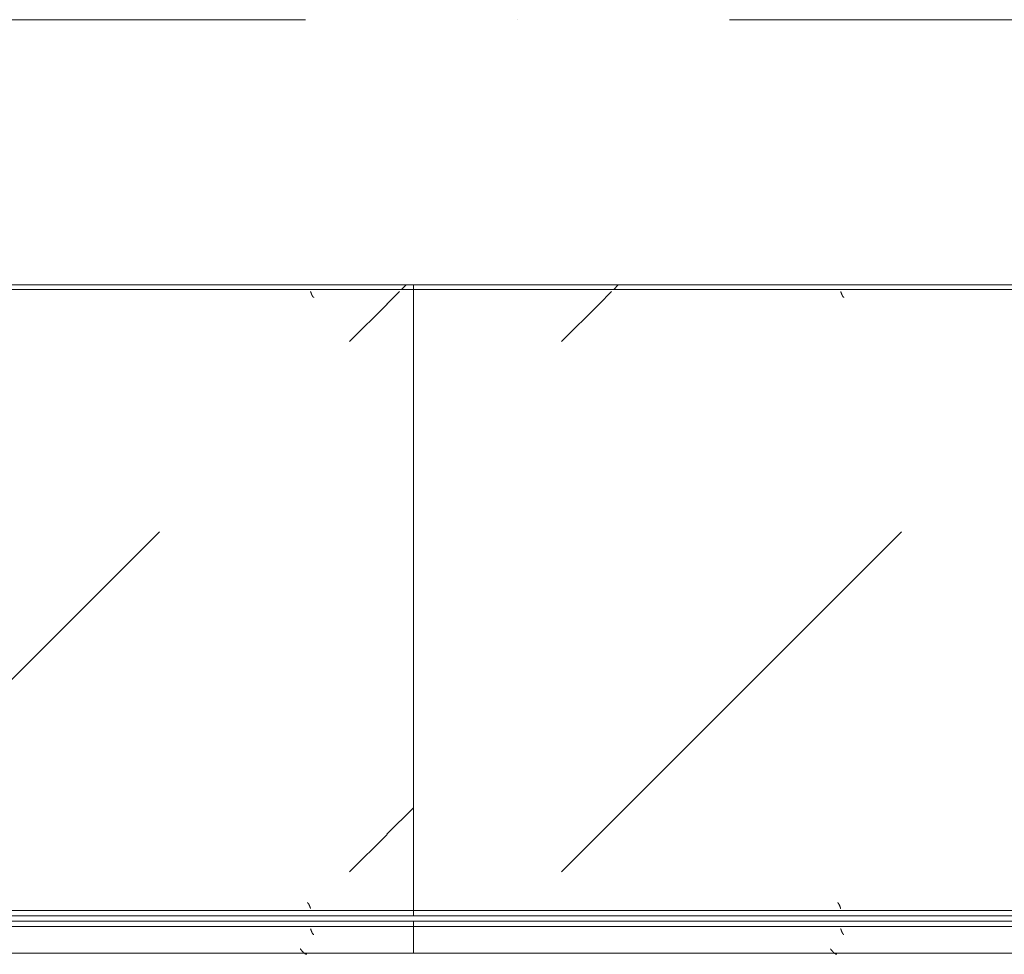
# Model space of a CAD drawing. Header units: millimetres. Extents: x -3267 to 40126, y 29201 to 102288.
# Tile 9 of 127: x 12454 to 13383, y 32238 to 33119. Entities that reach past the tile are written whole.
import ezdxf

# ---------------------------------------------------------------- set-up
doc = ezdxf.new("R2010")
doc.units = ezdxf.units.MM
doc.linetypes.add('4_ Штрихпунктир_ 10 х 2 мм', pattern=[1400, 1000, -200, 0, -200])
doc.layers.add('M-EQPM-____-OTLN', color=7, linetype='Continuous', lineweight=9)
doc.layers.add('S-GRID-____-OTLN', color=7, linetype='Continuous', lineweight=9)
pattern_1 = [(45, (12500, 32650), (0, 1000), [50, -1364.214]), (45, (12500, 32150), (0, 1000), [50, -1364.214]), (45, (13000, 32150), (0, 1000), [50, -1364.214]), (45, (13214.66, 32864.64), (0, 1000), [403.55, -1010.664]), (45, (13214.66, 32364.64), (0, 1000), [403.55, -1010.664]), (45, (12714.66, 32864.64), (0, 1000), [403.55, -1010.664]), (45, (12714.66, 32364.64), (0, 1000), [453.55, -960.664])]
pattern_2 = [(45, (11400, 32650), (0, 1000), [50, -1364.214]), (45, (11400, 32150), (0, 1000), [50, -1364.214]), (45, (11900, 32150), (0, 1000), [50, -1364.214]), (45, (12114.66, 32864.64), (0, 1000), [403.55, -1010.664]), (45, (12114.66, 32364.64), (0, 1000), [403.55, -1010.664]), (45, (11614.66, 32864.64), (0, 1000), [403.55, -1010.664]), (45, (11614.66, 32364.64), (0, 1000), [453.55, -960.664])]
pattern_3 = [(45, (11200, 32650), (0, 1000), [50, -1364.214]), (45, (11200, 32150), (0, 1000), [50, -1364.214]), (45, (11700, 32150), (0, 1000), [50, -1364.214]), (45, (11914.66, 32864.64), (0, 1000), [403.55, -1010.664]), (45, (11914.66, 32364.64), (0, 1000), [403.55, -1010.664]), (45, (11414.66, 32864.64), (0, 1000), [403.55, -1010.664]), (45, (11414.66, 32364.64), (0, 1000), [453.55, -960.664])]
pattern_4 = [(45, (10100, 32650), (0, 1000), [50, -1364.214]), (45, (10100, 32150), (0, 1000), [50, -1364.214]), (45, (10600, 32150), (0, 1000), [50, -1364.214]), (45, (10814.66, 32864.64), (0, 1000), [403.55, -1010.664]), (45, (10814.66, 32364.64), (0, 1000), [403.55, -1010.664]), (45, (10314.66, 32864.64), (0, 1000), [403.55, -1010.664]), (45, (10314.66, 32364.64), (0, 1000), [453.55, -960.664])]

# ---------------------------------------------------------------- blocks, each defined once
blk = doc.blocks.new('FP_880-ВКК_02_К1_З_ЭОМ_кабель_')
at = {"layer": 'M-EQPM-____-OTLN', "color": 7, "true_color": 0xffffff}
for p, q in [((1497.04, 588), (1497.09, 587.87)), ((1497.09, 587.87), (1497.14, 587.73)), ((1497.14, 587.73), (1497.19, 587.6)), ((1497.19, 587.6), (1497.23, 587.46)), ((1497.23, 587.46), (1497.28, 587.33)), ((1497.28, 587.33), (1497.33, 587.2)), ((1497.33, 587.2), (1497.38, 587.07)), ((1497.38, 587.07), (1497.43, 586.93)), ((1497.43, 586.93), (1497.48, 586.8)), ((1497.48, 586.8), (1497.53, 586.67)), ((1497.53, 586.67), (1497.58, 586.54)), ((1497.58, 586.54), (1497.62, 586.41)), ((1497.62, 586.41), (1497.67, 586.28)), ((1497.67, 586.28), (1497.72, 586.16)), ((1497.72, 586.16), (1497.77, 586.03)), ((1497.77, 586.03), (1497.82, 585.91)), ((1497.82, 585.91), (1497.87, 585.78)), ((1497.87, 585.78), (1497.92, 585.66)), ((1497.92, 585.66), (1497.96, 585.54)), ((1497.96, 585.54), (1498.01, 585.42)), ((1498.01, 585.42), (1498.06, 585.3)), ((1498.06, 585.3), (1498.11, 585.19)), ((1498.11, 585.19), (1498.16, 585.07)), ((1498.16, 585.07), (1498.21, 584.96)), ((1997.04, 588), (1997.09, 587.87)), ((1997.09, 587.87), (1997.14, 587.73)), ((1997.14, 587.73), (1997.19, 587.6)), ((1997.19, 587.6), (1997.23, 587.46)), ((1997.23, 587.46), (1997.28, 587.33)), ((1997.28, 587.33), (1997.33, 587.2)), ((1997.33, 587.2), (1997.38, 587.07)), ((1997.38, 587.07), (1997.43, 586.93)), ((1997.43, 586.93), (1997.48, 586.8)), ((1997.48, 586.8), (1997.53, 586.67)), ((1997.53, 586.67), (1997.58, 586.54)), ((1997.58, 586.54), (1997.62, 586.41)), ((1997.62, 586.41), (1997.67, 586.28)), ((1997.67, 586.28), (1997.72, 586.16)), ((1997.72, 586.16), (1997.77, 586.03)), ((1997.77, 586.03), (1997.82, 585.91)), ((1997.82, 585.91), (1997.87, 585.78)), ((1997.87, 585.78), (1997.92, 585.66)), ((1997.92, 585.66), (1997.96, 585.54)), ((1997.96, 585.54), (1998.01, 585.42)), ((1998.01, 585.42), (1998.06, 585.3)), ((1998.06, 585.3), (1998.11, 585.19)), ((1998.11, 585.19), (1998.16, 585.07)), ((1998.16, 585.07), (1998.21, 584.96)), ((1498.21, 584.96), (1498.26, 584.85)), ((1498.26, 584.85), (1498.31, 584.74)), ((1498.31, 584.74), (1498.35, 584.63)), ((1498.35, 584.63), (1498.4, 584.53)), ((1498.4, 584.53), (1498.45, 584.42)), ((1498.45, 584.42), (1498.5, 584.32)), ((1498.5, 584.32), (1498.55, 584.22)), ((1498.55, 584.22), (1498.6, 584.13)), ((1498.6, 584.13), (1498.65, 584.03)), ((1498.65, 584.03), (1498.69, 583.94)), ((1498.69, 583.94), (1498.74, 583.85)), ((1498.74, 583.85), (1498.79, 583.76)), ((1498.79, 583.76), (1498.84, 583.68)), ((1498.84, 583.68), (1498.89, 583.6)), ((1498.89, 583.6), (1498.94, 583.52)), ((1498.94, 583.52), (1498.99, 583.44)), ((1498.99, 583.44), (1499.04, 583.37)), ((1499.04, 583.37), (1499.08, 583.3)), ((1499.08, 583.3), (1499.13, 583.23)), ((1499.13, 583.23), (1499.18, 583.16)), ((1499.18, 583.16), (1499.23, 583.1)), ((1499.23, 583.1), (1499.28, 583.04)), ((1499.28, 583.04), (1499.33, 582.98)), ((1499.33, 582.98), (1499.38, 582.93)), ((1499.38, 582.93), (1499.42, 582.88)), ((1499.42, 582.88), (1499.47, 582.83)), ((1499.47, 582.83), (1499.52, 582.78)), ((1499.52, 582.78), (1499.57, 582.74)), ((1499.57, 582.74), (1499.62, 582.7)), ((1499.62, 582.7), (1499.67, 582.67)), ((1499.67, 582.67), (1499.72, 582.63)), ((1499.72, 582.63), (1499.77, 582.6)), ((1499.77, 582.6), (1499.81, 582.58)), ((1499.81, 582.58), (1499.86, 582.56)), ((1499.86, 582.56), (1499.91, 582.54)), ((1499.91, 582.54), (1499.96, 582.52)), ((1499.96, 582.52), (1500.01, 582.51)), ((1500.02, 582.5), (1500.06, 582.5)), ((1500.06, 582.5), (1500.1, 582.49)), ((1500.1, 582.49), (1500.14, 582.49)), ((1998.21, 584.96), (1998.26, 584.85)), ((1998.26, 584.85), (1998.31, 584.74)), ((1998.31, 584.74), (1998.35, 584.63)), ((1998.35, 584.63), (1998.4, 584.53)), ((1998.4, 584.53), (1998.45, 584.42)), ((1998.45, 584.42), (1998.5, 584.32)), ((1998.5, 584.32), (1998.55, 584.22)), ((1998.55, 584.22), (1998.6, 584.13)), ((1998.6, 584.13), (1998.65, 584.03)), ((1998.65, 584.03), (1998.69, 583.94)), ((1998.69, 583.94), (1998.74, 583.85)), ((1998.74, 583.85), (1998.79, 583.76)), ((1998.79, 583.76), (1998.84, 583.68)), ((1998.84, 583.68), (1998.89, 583.6)), ((1998.89, 583.6), (1998.94, 583.52)), ((1998.94, 583.52), (1998.99, 583.44)), ((1998.99, 583.44), (1999.04, 583.37)), ((1999.04, 583.37), (1999.08, 583.3)), ((1999.08, 583.3), (1999.13, 583.23)), ((1999.13, 583.23), (1999.18, 583.16)), ((1999.18, 583.16), (1999.23, 583.1)), ((1999.23, 583.1), (1999.28, 583.04)), ((1999.28, 583.04), (1999.33, 582.98)), ((1999.33, 582.98), (1999.38, 582.93)), ((1999.38, 582.93), (1999.42, 582.88)), ((1999.42, 582.88), (1999.47, 582.83)), ((1999.47, 582.83), (1999.52, 582.78)), ((1999.52, 582.78), (1999.57, 582.74)), ((1999.57, 582.74), (1999.62, 582.7)), ((1999.62, 582.7), (1999.67, 582.67)), ((1999.67, 582.67), (1999.72, 582.63)), ((1999.72, 582.63), (1999.77, 582.6)), ((1999.77, 582.6), (1999.81, 582.58)), ((1999.81, 582.58), (1999.86, 582.56)), ((1999.86, 582.56), (1999.91, 582.54)), ((1999.91, 582.54), (1999.96, 582.52)), ((1999.96, 582.52), (2000.01, 582.51)), ((2000.02, 582.5), (2000.06, 582.5)), ((2000.06, 582.5), (2000.1, 582.49)), ((2000.1, 582.49), (2000.14, 582.49))]:
    blk.add_line(p, q, dxfattribs=at)
blk = doc.blocks.new('FP_881-ВКК_02_К1_З_ЭОМ_кабель_')
at = {"layer": 'M-EQPM-____-OTLN', "color": 7, "true_color": 0xffffff}
for p, q in [((1493.94, 11.77), (1493.99, 11.76)), ((1493.99, 11.76), (1494.04, 11.76)), ((1494.04, 11.76), (1494.09, 11.74)), ((1494.09, 11.74), (1494.14, 11.73)), ((1494.14, 11.73), (1494.19, 11.71)), ((1494.19, 11.71), (1494.24, 11.69)), ((1494.24, 11.69), (1494.29, 11.66)), ((1494.29, 11.66), (1494.34, 11.64)), ((1494.34, 11.64), (1494.39, 11.61)), ((1494.39, 11.61), (1494.44, 11.57)), ((1494.44, 11.57), (1494.48, 11.53)), ((1494.48, 11.53), (1494.53, 11.49)), ((1494.53, 11.49), (1494.58, 11.45)), ((1494.58, 11.45), (1494.63, 11.4)), ((1494.63, 11.4), (1494.68, 11.35)), ((1494.68, 11.35), (1494.73, 11.3)), ((1494.73, 11.3), (1494.78, 11.24)), ((1494.78, 11.24), (1494.83, 11.18)), ((1494.83, 11.18), (1494.88, 11.12)), ((1494.88, 11.12), (1494.93, 11.05)), ((1494.93, 11.05), (1494.98, 10.99)), ((1494.98, 10.99), (1495.02, 10.91)), ((1495.02, 10.91), (1495.07, 10.84)), ((1495.07, 10.84), (1495.12, 10.76)), ((1495.12, 10.76), (1495.17, 10.69)), ((1495.17, 10.69), (1495.22, 10.6)), ((1495.22, 10.6), (1495.27, 10.52)), ((1495.27, 10.52), (1495.32, 10.43)), ((1495.32, 10.43), (1495.37, 10.34)), ((1495.37, 10.34), (1495.42, 10.25)), ((1495.42, 10.25), (1495.47, 10.16)), ((1495.47, 10.16), (1495.52, 10.06)), ((1495.52, 10.06), (1495.56, 9.96)), ((1495.56, 9.96), (1495.61, 9.86)), ((1495.61, 9.86), (1495.66, 9.75)), ((1495.66, 9.75), (1495.71, 9.65)), ((1495.71, 9.65), (1495.76, 9.54)), ((1495.76, 9.54), (1495.81, 9.43)), ((1495.81, 9.43), (1495.86, 9.32)), ((1495.86, 9.32), (1495.91, 9.21)), ((1993.94, 11.77), (1993.99, 11.76)), ((1993.99, 11.76), (1994.04, 11.76)), ((1994.04, 11.76), (1994.09, 11.74)), ((1994.09, 11.74), (1994.14, 11.73)), ((1994.14, 11.73), (1994.19, 11.71)), ((1994.19, 11.71), (1994.24, 11.69)), ((1994.24, 11.69), (1994.29, 11.66)), ((1994.29, 11.66), (1994.34, 11.64)), ((1994.34, 11.64), (1994.39, 11.61)), ((1994.39, 11.61), (1994.44, 11.57)), ((1994.44, 11.57), (1994.48, 11.53)), ((1994.48, 11.53), (1994.53, 11.49)), ((1994.53, 11.49), (1994.58, 11.45)), ((1994.58, 11.45), (1994.63, 11.4)), ((1994.63, 11.4), (1994.68, 11.35)), ((1994.68, 11.35), (1994.73, 11.3)), ((1994.73, 11.3), (1994.78, 11.24)), ((1994.78, 11.24), (1994.83, 11.18)), ((1994.83, 11.18), (1994.88, 11.12)), ((1994.88, 11.12), (1994.93, 11.05)), ((1994.93, 11.05), (1994.98, 10.99)), ((1994.98, 10.99), (1995.02, 10.91)), ((1995.02, 10.91), (1995.07, 10.84)), ((1995.07, 10.84), (1995.12, 10.76)), ((1995.12, 10.76), (1995.17, 10.69)), ((1995.17, 10.69), (1995.22, 10.6)), ((1995.22, 10.6), (1995.27, 10.52)), ((1995.27, 10.52), (1995.32, 10.43)), ((1995.32, 10.43), (1995.37, 10.34)), ((1995.37, 10.34), (1995.42, 10.25)), ((1995.42, 10.25), (1995.47, 10.16)), ((1995.47, 10.16), (1995.52, 10.06)), ((1995.52, 10.06), (1995.56, 9.96)), ((1995.56, 9.96), (1995.61, 9.86)), ((1995.61, 9.86), (1995.66, 9.75)), ((1995.66, 9.75), (1995.71, 9.65)), ((1995.71, 9.65), (1995.76, 9.54)), ((1995.76, 9.54), (1995.81, 9.43)), ((1995.81, 9.43), (1995.86, 9.32)), ((1995.86, 9.32), (1995.91, 9.21)), ((1495.91, 9.21), (1495.96, 9.09)), ((1495.96, 9.09), (1496.01, 8.97)), ((1496.01, 8.97), (1496.06, 8.86)), ((1496.06, 8.86), (1496.1, 8.74)), ((1496.1, 8.74), (1496.15, 8.61)), ((1496.15, 8.61), (1496.2, 8.49)), ((1496.2, 8.49), (1496.25, 8.37)), ((1496.25, 8.37), (1496.3, 8.24)), ((1496.3, 8.24), (1496.35, 8.11)), ((1496.35, 8.11), (1496.4, 7.99)), ((1496.4, 7.99), (1496.45, 7.86)), ((1496.45, 7.86), (1496.5, 7.73)), ((1496.5, 7.73), (1496.55, 7.6)), ((1496.55, 7.6), (1496.6, 7.46)), ((1496.6, 7.46), (1496.64, 7.33)), ((1496.64, 7.33), (1496.69, 7.2)), ((1496.69, 7.2), (1496.74, 7.07)), ((1496.74, 7.07), (1496.79, 6.93)), ((1496.79, 6.93), (1496.84, 6.8)), ((1496.84, 6.8), (1496.89, 6.66)), ((1496.89, 6.66), (1496.94, 6.53)), ((1496.94, 6.53), (1496.99, 6.39)), ((1496.99, 6.39), (1497.04, 6.26)), ((1995.91, 9.21), (1995.96, 9.09)), ((1995.96, 9.09), (1996.01, 8.97)), ((1996.01, 8.97), (1996.06, 8.86)), ((1996.06, 8.86), (1996.1, 8.74)), ((1996.1, 8.74), (1996.15, 8.61)), ((1996.15, 8.61), (1996.2, 8.49)), ((1996.2, 8.49), (1996.25, 8.37)), ((1996.25, 8.37), (1996.3, 8.24)), ((1996.3, 8.24), (1996.35, 8.11)), ((1996.35, 8.11), (1996.4, 7.99)), ((1996.4, 7.99), (1996.45, 7.86)), ((1996.45, 7.86), (1996.5, 7.73)), ((1996.5, 7.73), (1996.55, 7.6)), ((1996.55, 7.6), (1996.6, 7.46)), ((1996.6, 7.46), (1996.64, 7.33)), ((1996.64, 7.33), (1996.69, 7.2)), ((1996.69, 7.2), (1996.74, 7.07)), ((1996.74, 7.07), (1996.79, 6.93)), ((1996.79, 6.93), (1996.84, 6.8)), ((1996.84, 6.8), (1996.89, 6.66)), ((1996.89, 6.66), (1996.94, 6.53)), ((1996.94, 6.53), (1996.99, 6.39)), ((1996.99, 6.39), (1997.04, 6.26))]:
    blk.add_line(p, q, dxfattribs=at)
blk = doc.blocks.new('ПР_Низ пояс - Тип 1-V879-ВКК_02_К1_З_ЭОМ_кабель_')
at = {"layer": 'M-EQPM-____-OTLN', "true_color": 0xffffff}
h = blk.add_hatch(dxfattribs=at)
h.set_pattern_fill('FP_299', style=0, pattern_type=2)
h.set_pattern_definition(pattern_1)
h.paths.add_polyline_path([(1813.03, 595), (1100, 595), (1100, 590), (2400, 590), (2400, 595), (1963.31, 595)])
h = blk.add_hatch(dxfattribs=at)
h.set_pattern_fill('FP_299', style=0, pattern_type=2)
h.set_pattern_definition(pattern_1)
h.paths.add_polyline_path([(2400, 588), (1100, 588), (1100, 6.26), (2400, 6.26), (2400, 402.86)])
h = blk.add_hatch(dxfattribs=at)
h.set_pattern_fill('FP_299', style=0, pattern_type=2)
h.set_pattern_definition(pattern_1)
h.paths.add_polyline_path([(1512.47, 4.26), (1100, 4.26), (1100, 0), (2400, 0), (2400, 4.26), (1813.03, 4.26)])
at = {"layer": 'M-EQPM-____-OTLN', "color": 253, "true_color": 0xaaaaaa}
for p, q in [((1100, 595), (2400, 595)), ((2400, 595), (2400, 590)), ((1100, 590), (2400, 590)), ((2400, 590), (2400, 588)), ((2400, 588), (2400, 6.26)), ((1100, 4.26), (2400, 4.26)), ((1100, 0), (2400, 0)), ((2400, 6.26), (2400, 4.26)), ((2400, 4.26), (2400, 0))]:
    blk.add_line(p, q, dxfattribs=at)
for name in ['FP_880-ВКК_02_К1_З_ЭОМ_кабель_', 'FP_881-ВКК_02_К1_З_ЭОМ_кабель_']:
    blk.add_blockref(name, (0, 0), dxfattribs=at)
blk = doc.blocks.new('FP_883-ВКК_02_К1_З_ЭОМ_кабель_')
at = {"layer": 'M-EQPM-____-OTLN', "color": 7, "true_color": 0xffffff}
for p, q in [((393.98, 612.51), (394.03, 612.51)), ((394.03, 612.51), (394.08, 612.5)), ((394.08, 612.5), (394.13, 612.49)), ((394.13, 612.49), (394.17, 612.47)), ((394.17, 612.47), (394.22, 612.45)), ((394.22, 612.45), (394.27, 612.43)), ((394.27, 612.43), (394.32, 612.41)), ((394.32, 612.41), (394.37, 612.38)), ((394.37, 612.38), (394.42, 612.35)), ((394.42, 612.35), (394.47, 612.31)), ((394.47, 612.31), (394.52, 612.28)), ((394.52, 612.28), (394.57, 612.24)), ((394.57, 612.24), (394.62, 612.19)), ((394.62, 612.19), (394.66, 612.14)), ((394.66, 612.14), (394.71, 612.09)), ((394.71, 612.09), (394.76, 612.04)), ((394.76, 612.04), (394.81, 611.98)), ((394.81, 611.98), (394.86, 611.93)), ((394.86, 611.93), (394.91, 611.86)), ((394.91, 611.86), (394.96, 611.8)), ((394.96, 611.8), (395.01, 611.73)), ((395.01, 611.73), (395.06, 611.66)), ((395.06, 611.66), (395.11, 611.58)), ((395.11, 611.58), (395.16, 611.51)), ((395.16, 611.51), (395.2, 611.43)), ((395.2, 611.43), (395.25, 611.35)), ((395.25, 611.35), (395.3, 611.26)), ((395.3, 611.26), (395.35, 611.18)), ((395.35, 611.18), (395.4, 611.09)), ((395.4, 611.09), (395.45, 610.99)), ((395.45, 610.99), (395.5, 610.9)), ((395.5, 610.9), (395.55, 610.8)), ((395.55, 610.8), (395.6, 610.7)), ((395.6, 610.7), (395.65, 610.6)), ((395.65, 610.6), (395.7, 610.5)), ((395.7, 610.5), (395.74, 610.39)), ((395.74, 610.39), (395.79, 610.28)), ((395.79, 610.28), (395.84, 610.18)), ((395.84, 610.18), (395.89, 610.06)), ((395.89, 610.06), (395.94, 609.95)), ((395.94, 609.95), (395.99, 609.83)), ((395.99, 609.83), (396.04, 609.72)), ((396.04, 609.72), (396.09, 609.6)), ((396.09, 609.6), (396.14, 609.48)), ((396.14, 609.48), (396.19, 609.36)), ((396.19, 609.36), (396.24, 609.23)), ((396.24, 609.23), (396.28, 609.11)), ((396.28, 609.11), (396.33, 608.98)), ((396.33, 608.98), (396.38, 608.86)), ((396.38, 608.86), (396.43, 608.73)), ((396.43, 608.73), (396.48, 608.6)), ((396.48, 608.6), (396.53, 608.47)), ((396.53, 608.47), (396.58, 608.34)), ((396.58, 608.34), (396.63, 608.21)), ((396.63, 608.21), (396.68, 608.08)), ((396.68, 608.08), (396.73, 607.94)), ((396.73, 607.94), (396.78, 607.81)), ((396.78, 607.81), (396.82, 607.67)), ((396.82, 607.67), (396.87, 607.54)), ((396.87, 607.54), (396.92, 607.41)), ((396.92, 607.41), (396.97, 607.27)), ((396.97, 607.27), (397.02, 607.14)), ((397.02, 607.14), (397.07, 607)), ((893.98, 612.51), (894.03, 612.51)), ((894.03, 612.51), (894.08, 612.5)), ((894.08, 612.5), (894.13, 612.49)), ((894.13, 612.49), (894.17, 612.47)), ((894.17, 612.47), (894.22, 612.45)), ((894.22, 612.45), (894.27, 612.43)), ((894.27, 612.43), (894.32, 612.41)), ((894.32, 612.41), (894.37, 612.38)), ((894.37, 612.38), (894.42, 612.35)), ((894.42, 612.35), (894.47, 612.31)), ((894.47, 612.31), (894.52, 612.28)), ((894.52, 612.28), (894.57, 612.24)), ((894.57, 612.24), (894.62, 612.19)), ((894.62, 612.19), (894.66, 612.14)), ((894.66, 612.14), (894.71, 612.09)), ((894.71, 612.09), (894.76, 612.04)), ((894.76, 612.04), (894.81, 611.98)), ((894.81, 611.98), (894.86, 611.93)), ((894.86, 611.93), (894.91, 611.86)), ((894.91, 611.86), (894.96, 611.8)), ((894.96, 611.8), (895.01, 611.73)), ((895.01, 611.73), (895.06, 611.66)), ((895.06, 611.66), (895.11, 611.58)), ((895.11, 611.58), (895.16, 611.51)), ((895.16, 611.51), (895.2, 611.43)), ((895.2, 611.43), (895.25, 611.35)), ((895.25, 611.35), (895.3, 611.26)), ((895.3, 611.26), (895.35, 611.18)), ((895.35, 611.18), (895.4, 611.09)), ((895.4, 611.09), (895.45, 610.99)), ((895.45, 610.99), (895.5, 610.9)), ((895.5, 610.9), (895.55, 610.8)), ((895.55, 610.8), (895.6, 610.7)), ((895.6, 610.7), (895.65, 610.6)), ((895.65, 610.6), (895.7, 610.5)), ((895.7, 610.5), (895.74, 610.39)), ((895.74, 610.39), (895.79, 610.28)), ((895.79, 610.28), (895.84, 610.18)), ((895.84, 610.18), (895.89, 610.06)), ((895.89, 610.06), (895.94, 609.95)), ((895.94, 609.95), (895.99, 609.83)), ((895.99, 609.83), (896.04, 609.72)), ((896.04, 609.72), (896.09, 609.6)), ((896.09, 609.6), (896.14, 609.48)), ((896.14, 609.48), (896.19, 609.36)), ((896.19, 609.36), (896.24, 609.23)), ((896.24, 609.23), (896.28, 609.11)), ((896.28, 609.11), (896.33, 608.98)), ((896.33, 608.98), (896.38, 608.86)), ((896.38, 608.86), (896.43, 608.73)), ((896.43, 608.73), (896.48, 608.6)), ((896.48, 608.6), (896.53, 608.47)), ((896.53, 608.47), (896.58, 608.34)), ((896.58, 608.34), (896.63, 608.21)), ((896.63, 608.21), (896.68, 608.08)), ((896.68, 608.08), (896.73, 607.94)), ((896.73, 607.94), (896.78, 607.81)), ((896.78, 607.81), (896.82, 607.67)), ((896.82, 607.67), (896.87, 607.54)), ((896.87, 607.54), (896.92, 607.41)), ((896.92, 607.41), (896.97, 607.27)), ((896.97, 607.27), (897.02, 607.14)), ((897.02, 607.14), (897.07, 607))]:
    blk.add_line(p, q, dxfattribs=at)
blk = doc.blocks.new('FP_884-ВКК_02_К1_З_ЭОМ_кабель_')
at = {"layer": 'M-EQPM-____-OTLN', "color": 7, "true_color": 0xffffff}
for p, q in [((400.56, 631.16), (400.65, 631.16)), ((400.65, 631.16), (400.75, 631.15)), ((400.75, 631.15), (400.85, 631.14)), ((400.85, 631.14), (400.95, 631.12)), ((400.95, 631.12), (401.04, 631.1)), ((401.04, 631.1), (401.14, 631.08)), ((401.14, 631.08), (401.24, 631.06)), ((401.24, 631.06), (401.34, 631.03)), ((401.34, 631.03), (401.43, 631)), ((401.43, 631), (401.53, 630.96)), ((401.53, 630.96), (401.63, 630.93)), ((401.63, 630.93), (401.73, 630.89)), ((401.73, 630.89), (401.82, 630.85)), ((401.82, 630.85), (401.92, 630.8)), ((401.92, 630.8), (402.02, 630.75)), ((402.02, 630.75), (402.11, 630.7)), ((402.11, 630.7), (402.21, 630.65)), ((402.21, 630.65), (402.31, 630.59)), ((402.31, 630.59), (402.41, 630.54)), ((402.41, 630.54), (402.5, 630.47)), ((402.5, 630.47), (402.6, 630.41)), ((402.6, 630.41), (402.7, 630.34)), ((402.7, 630.34), (402.8, 630.27)), ((402.8, 630.27), (402.89, 630.2)), ((402.89, 630.2), (402.99, 630.13)), ((402.99, 630.13), (403.09, 630.05)), ((403.09, 630.05), (403.19, 629.97)), ((403.19, 629.97), (403.28, 629.89)), ((403.28, 629.89), (403.38, 629.81)), ((403.38, 629.81), (403.48, 629.72)), ((403.48, 629.72), (403.57, 629.63)), ((403.57, 629.63), (403.67, 629.54)), ((403.67, 629.54), (403.77, 629.45)), ((403.77, 629.45), (403.87, 629.35)), ((403.87, 629.35), (403.96, 629.26)), ((403.96, 629.26), (404.06, 629.16)), ((404.06, 629.16), (404.16, 629.06)), ((404.16, 629.06), (404.26, 628.95)), ((404.26, 628.95), (404.35, 628.85)), ((404.35, 628.85), (404.45, 628.75)), ((404.45, 628.75), (404.55, 628.64)), ((404.55, 628.64), (404.65, 628.53)), ((404.65, 628.53), (404.74, 628.42)), ((404.74, 628.42), (404.84, 628.31)), ((404.84, 628.31), (404.94, 628.19)), ((404.94, 628.19), (405.04, 628.08)), ((405.04, 628.08), (405.13, 627.96)), ((405.13, 627.96), (405.23, 627.85)), ((405.23, 627.85), (405.33, 627.73)), ((405.33, 627.73), (405.42, 627.61)), ((405.42, 627.61), (405.52, 627.49)), ((405.52, 627.49), (405.62, 627.37)), ((405.62, 627.37), (405.72, 627.25)), ((405.72, 627.25), (405.81, 627.13)), ((405.81, 627.13), (405.91, 627)), ((405.91, 627), (406.01, 626.88)), ((406.01, 626.88), (406.11, 626.75)), ((406.11, 626.75), (406.2, 626.63)), ((406.2, 626.63), (406.3, 626.5)), ((406.3, 626.5), (406.4, 626.38)), ((406.4, 626.38), (406.5, 626.25)), ((406.5, 626.25), (406.59, 626.13)), ((406.59, 626.13), (406.69, 626)), ((900.56, 631.16), (900.65, 631.16)), ((900.65, 631.16), (900.75, 631.15)), ((900.75, 631.15), (900.85, 631.14)), ((900.85, 631.14), (900.95, 631.12)), ((900.95, 631.12), (901.04, 631.1)), ((901.04, 631.1), (901.14, 631.08)), ((901.14, 631.08), (901.24, 631.06)), ((901.24, 631.06), (901.34, 631.03)), ((901.34, 631.03), (901.43, 631)), ((901.43, 631), (901.53, 630.96)), ((901.53, 630.96), (901.63, 630.93)), ((901.63, 630.93), (901.73, 630.89)), ((901.73, 630.89), (901.82, 630.85)), ((901.82, 630.85), (901.92, 630.8)), ((901.92, 630.8), (902.02, 630.75)), ((902.02, 630.75), (902.11, 630.7)), ((902.11, 630.7), (902.21, 630.65)), ((902.21, 630.65), (902.31, 630.59)), ((902.31, 630.59), (902.41, 630.54)), ((902.41, 630.54), (902.5, 630.47)), ((902.5, 630.47), (902.6, 630.41)), ((902.6, 630.41), (902.7, 630.34)), ((902.7, 630.34), (902.8, 630.27)), ((902.8, 630.27), (902.89, 630.2)), ((902.89, 630.2), (902.99, 630.13)), ((902.99, 630.13), (903.09, 630.05)), ((903.09, 630.05), (903.19, 629.97)), ((903.19, 629.97), (903.28, 629.89)), ((903.28, 629.89), (903.38, 629.81)), ((903.38, 629.81), (903.48, 629.72)), ((903.48, 629.72), (903.57, 629.63)), ((903.57, 629.63), (903.67, 629.54)), ((903.67, 629.54), (903.77, 629.45)), ((903.77, 629.45), (903.87, 629.35)), ((903.87, 629.35), (903.96, 629.26)), ((903.96, 629.26), (904.06, 629.16)), ((904.06, 629.16), (904.16, 629.06)), ((904.16, 629.06), (904.26, 628.95)), ((904.26, 628.95), (904.35, 628.85)), ((904.35, 628.85), (904.45, 628.75)), ((904.45, 628.75), (904.55, 628.64)), ((904.55, 628.64), (904.65, 628.53)), ((904.65, 628.53), (904.74, 628.42)), ((904.74, 628.42), (904.84, 628.31)), ((904.84, 628.31), (904.94, 628.19)), ((904.94, 628.19), (905.04, 628.08)), ((905.04, 628.08), (905.13, 627.96)), ((905.13, 627.96), (905.23, 627.85)), ((905.23, 627.85), (905.33, 627.73)), ((905.33, 627.73), (905.42, 627.61)), ((905.42, 627.61), (905.52, 627.49)), ((905.52, 627.49), (905.62, 627.37)), ((905.62, 627.37), (905.72, 627.25)), ((905.72, 627.25), (905.81, 627.13)), ((905.81, 627.13), (905.91, 627)), ((905.91, 627), (906.01, 626.88)), ((906.01, 626.88), (906.11, 626.75)), ((906.11, 626.75), (906.2, 626.63)), ((906.2, 626.63), (906.3, 626.5)), ((906.3, 626.5), (906.4, 626.38)), ((906.4, 626.38), (906.5, 626.25)), ((906.5, 626.25), (906.59, 626.13)), ((906.59, 626.13), (906.69, 626))]:
    blk.add_line(p, q, dxfattribs=at)
blk = doc.blocks.new('ПР_Перед пояса - Тип 1-V882-ВКК_02_К1_З_ЭОМ_кабель_')
at = {"layer": 'M-EQPM-____-OTLN', "true_color": 0xffffff}
h = blk.add_hatch(dxfattribs=at)
h.set_pattern_fill('FP_300', style=0, pattern_type=2)
h.set_pattern_definition(pattern_2)
h.paths.add_polyline_path([(713.03, 626), (0, 626), (0, 607), (1300, 607), (1300, 626), (863.31, 626)])
h = blk.add_hatch(dxfattribs=at)
h.set_pattern_fill('FP_300', style=0, pattern_type=2)
h.set_pattern_definition(pattern_2)
h.paths.add_polyline_path([(713.03, 605), (0, 605), (0, 600), (1300, 600), (1300, 605), (863.31, 605)])
at = {"layer": 'M-EQPM-____-OTLN', "color": 253, "true_color": 0xaaaaaa}
for p, q in [((0, 630), (1300, 630)), ((1300, 630), (1300, 626)), ((1300, 626), (1300, 607)), ((0, 605), (1300, 605)), ((1300, 607), (1300, 605)), ((1300, 605), (1300, 600)), ((0, 600), (1300, 600))]:
    blk.add_line(p, q, dxfattribs=at)
for name in ['FP_884-ВКК_02_К1_З_ЭОМ_кабель_', 'FP_883-ВКК_02_К1_З_ЭОМ_кабель_']:
    blk.add_blockref(name, (0, 0), dxfattribs=at)
blk = doc.blocks.new('FP_988-ВКК_02_К1_З_ЭОМ_кабель_')
at = {"layer": 'M-EQPM-____-OTLN', "color": 7, "true_color": 0xffffff}
for p, q in [((1197.04, 588), (1197.09, 587.87)), ((1197.09, 587.87), (1197.14, 587.73)), ((1197.14, 587.73), (1197.19, 587.6)), ((1197.19, 587.6), (1197.23, 587.46)), ((1197.23, 587.46), (1197.28, 587.33)), ((1197.28, 587.33), (1197.33, 587.2)), ((1197.33, 587.2), (1197.38, 587.07)), ((1197.38, 587.07), (1197.43, 586.93)), ((1197.43, 586.93), (1197.48, 586.8)), ((1197.48, 586.8), (1197.53, 586.67)), ((1197.53, 586.67), (1197.58, 586.54)), ((1197.58, 586.54), (1197.62, 586.41)), ((1197.62, 586.41), (1197.67, 586.28)), ((1197.67, 586.28), (1197.72, 586.16)), ((1197.72, 586.16), (1197.77, 586.03)), ((1197.77, 586.03), (1197.82, 585.91)), ((1197.82, 585.91), (1197.87, 585.78)), ((1197.87, 585.78), (1197.92, 585.66)), ((1197.92, 585.66), (1197.96, 585.54)), ((1197.96, 585.54), (1198.01, 585.42)), ((1198.01, 585.42), (1198.06, 585.3)), ((1198.06, 585.3), (1198.11, 585.19)), ((1198.11, 585.19), (1198.16, 585.07)), ((1198.16, 585.07), (1198.21, 584.96)), ((1198.21, 584.96), (1198.26, 584.85)), ((1198.26, 584.85), (1198.31, 584.74)), ((1198.31, 584.74), (1198.35, 584.63)), ((1198.35, 584.63), (1198.4, 584.53)), ((1198.4, 584.53), (1198.45, 584.42)), ((1198.45, 584.42), (1198.5, 584.32)), ((1198.5, 584.32), (1198.55, 584.22)), ((1198.55, 584.22), (1198.6, 584.13)), ((1198.6, 584.13), (1198.65, 584.03)), ((1198.65, 584.03), (1198.69, 583.94)), ((1198.69, 583.94), (1198.74, 583.85)), ((1198.74, 583.85), (1198.79, 583.76)), ((1198.79, 583.76), (1198.84, 583.68)), ((1198.84, 583.68), (1198.89, 583.6)), ((1198.89, 583.6), (1198.94, 583.52)), ((1198.94, 583.52), (1198.99, 583.44)), ((1198.99, 583.44), (1199.04, 583.37)), ((1199.04, 583.37), (1199.08, 583.3)), ((1199.08, 583.3), (1199.13, 583.23)), ((1199.13, 583.23), (1199.18, 583.16)), ((1199.18, 583.16), (1199.23, 583.1)), ((1199.23, 583.1), (1199.28, 583.04)), ((1199.28, 583.04), (1199.33, 582.98)), ((1199.33, 582.98), (1199.38, 582.93)), ((1199.38, 582.93), (1199.42, 582.88)), ((1199.42, 582.88), (1199.47, 582.83)), ((1199.47, 582.83), (1199.52, 582.78)), ((1199.52, 582.78), (1199.57, 582.74)), ((1199.57, 582.74), (1199.62, 582.7)), ((1199.62, 582.7), (1199.67, 582.67)), ((1199.67, 582.67), (1199.72, 582.63)), ((1199.72, 582.63), (1199.77, 582.6)), ((1199.77, 582.6), (1199.81, 582.58)), ((1199.81, 582.58), (1199.86, 582.56)), ((1199.86, 582.56), (1199.91, 582.54)), ((1199.91, 582.54), (1199.96, 582.52)), ((1199.96, 582.52), (1200.01, 582.51)), ((1200.02, 582.5), (1200.06, 582.5)), ((1200.06, 582.5), (1200.1, 582.49)), ((1200.1, 582.49), (1200.14, 582.49))]:
    blk.add_line(p, q, dxfattribs=at)
blk = doc.blocks.new('FP_989-ВКК_02_К1_З_ЭОМ_кабель_')
at = {"layer": 'M-EQPM-____-OTLN', "color": 7, "true_color": 0xffffff}
for p, q in [((1193.94, 11.77), (1193.99, 11.76)), ((1193.99, 11.76), (1194.04, 11.76)), ((1194.04, 11.76), (1194.09, 11.74)), ((1194.09, 11.74), (1194.14, 11.73)), ((1194.14, 11.73), (1194.19, 11.71)), ((1194.19, 11.71), (1194.24, 11.69)), ((1194.24, 11.69), (1194.29, 11.66)), ((1194.29, 11.66), (1194.34, 11.64)), ((1194.34, 11.64), (1194.39, 11.61)), ((1194.39, 11.61), (1194.44, 11.57)), ((1194.44, 11.57), (1194.48, 11.53)), ((1194.48, 11.53), (1194.53, 11.49)), ((1194.53, 11.49), (1194.58, 11.45)), ((1194.58, 11.45), (1194.63, 11.4)), ((1194.63, 11.4), (1194.68, 11.35)), ((1194.68, 11.35), (1194.73, 11.3)), ((1194.73, 11.3), (1194.78, 11.24)), ((1194.78, 11.24), (1194.83, 11.18)), ((1194.83, 11.18), (1194.88, 11.12)), ((1194.88, 11.12), (1194.93, 11.05)), ((1194.93, 11.05), (1194.98, 10.99)), ((1194.98, 10.99), (1195.02, 10.91)), ((1195.02, 10.91), (1195.07, 10.84)), ((1195.07, 10.84), (1195.12, 10.76)), ((1195.12, 10.76), (1195.17, 10.69)), ((1195.17, 10.69), (1195.22, 10.6)), ((1195.22, 10.6), (1195.27, 10.52)), ((1195.27, 10.52), (1195.32, 10.43)), ((1195.32, 10.43), (1195.37, 10.34)), ((1195.37, 10.34), (1195.42, 10.25)), ((1195.42, 10.25), (1195.47, 10.16)), ((1195.47, 10.16), (1195.52, 10.06)), ((1195.52, 10.06), (1195.56, 9.96)), ((1195.56, 9.96), (1195.61, 9.86)), ((1195.61, 9.86), (1195.66, 9.75)), ((1195.66, 9.75), (1195.71, 9.65)), ((1195.71, 9.65), (1195.76, 9.54)), ((1195.76, 9.54), (1195.81, 9.43)), ((1195.81, 9.43), (1195.86, 9.32)), ((1195.86, 9.32), (1195.91, 9.21)), ((1195.91, 9.21), (1195.96, 9.09)), ((1195.96, 9.09), (1196.01, 8.97)), ((1196.01, 8.97), (1196.06, 8.86)), ((1196.06, 8.86), (1196.1, 8.74)), ((1196.1, 8.74), (1196.15, 8.61)), ((1196.15, 8.61), (1196.2, 8.49)), ((1196.2, 8.49), (1196.25, 8.37)), ((1196.25, 8.37), (1196.3, 8.24)), ((1196.3, 8.24), (1196.35, 8.11)), ((1196.35, 8.11), (1196.4, 7.99)), ((1196.4, 7.99), (1196.45, 7.86)), ((1196.45, 7.86), (1196.5, 7.73)), ((1196.5, 7.73), (1196.55, 7.6)), ((1196.55, 7.6), (1196.6, 7.46)), ((1196.6, 7.46), (1196.64, 7.33)), ((1196.64, 7.33), (1196.69, 7.2)), ((1196.69, 7.2), (1196.74, 7.07)), ((1196.74, 7.07), (1196.79, 6.93)), ((1196.79, 6.93), (1196.84, 6.8)), ((1196.84, 6.8), (1196.89, 6.66)), ((1196.89, 6.66), (1196.94, 6.53)), ((1196.94, 6.53), (1196.99, 6.39)), ((1196.99, 6.39), (1197.04, 6.26))]:
    blk.add_line(p, q, dxfattribs=at)
blk = doc.blocks.new('ПР_Низ пояс - Тип 1-V987-ВКК_02_К1_З_ЭОМ_кабель_')
at = {"layer": 'M-EQPM-____-OTLN', "true_color": 0xffffff}
h = blk.add_hatch(dxfattribs=at)
h.set_pattern_fill('FP_331', style=0, pattern_type=2)
h.set_pattern_definition(pattern_3)
h.paths.add_polyline_path([(1715.26, 595), (1100, 595), (1100, 590), (2400, 590), (2400, 595), (1865.54, 595)])
h = blk.add_hatch(dxfattribs=at)
h.set_pattern_fill('FP_331', style=0, pattern_type=2)
h.set_pattern_definition(pattern_3)
h.paths.add_polyline_path([(1564.98, 588), (1100, 588), (1100, 6.26), (2400, 6.26), (2400, 588), (1715.26, 588)])
h = blk.add_hatch(dxfattribs=at)
h.set_pattern_fill('FP_331', style=0, pattern_type=2)
h.set_pattern_definition(pattern_3)
h.paths.add_polyline_path([(1100, 4.26), (1100, 0), (2400, 0), (2400, 4.26), (1114.15, 4.26)])
at = {"layer": 'M-EQPM-____-OTLN', "color": 253, "true_color": 0xaaaaaa}
for p, q in [((1100, 590), (1100, 595)), ((1100, 595), (2400, 595)), ((1100, 588), (1100, 590)), ((1100, 590), (2400, 590)), ((1100, 6.26), (1100, 588)), ((1100, 4.26), (1100, 6.26)), ((1100, 0), (1100, 4.26)), ((1100, 4.26), (2400, 4.26)), ((1100, 0), (2400, 0))]:
    blk.add_line(p, q, dxfattribs=at)
for name in ['FP_988-ВКК_02_К1_З_ЭОМ_кабель_', 'FP_989-ВКК_02_К1_З_ЭОМ_кабель_']:
    blk.add_blockref(name, (0, 0), dxfattribs=at)
blk = doc.blocks.new('FP_991-ВКК_02_К1_З_ЭОМ_кабель_')
at = {"layer": 'M-EQPM-____-OTLN', "color": 7, "true_color": 0xffffff}
for p, q in [((93.98, 612.51), (94.03, 612.51)), ((94.03, 612.51), (94.08, 612.5)), ((94.08, 612.5), (94.13, 612.49)), ((94.13, 612.49), (94.17, 612.47)), ((94.17, 612.47), (94.22, 612.45)), ((94.22, 612.45), (94.27, 612.43)), ((94.27, 612.43), (94.32, 612.41)), ((94.32, 612.41), (94.37, 612.38)), ((94.37, 612.38), (94.42, 612.35)), ((94.42, 612.35), (94.47, 612.31)), ((94.47, 612.31), (94.52, 612.28)), ((94.52, 612.28), (94.57, 612.24)), ((94.57, 612.24), (94.62, 612.19)), ((94.62, 612.19), (94.66, 612.14)), ((94.66, 612.14), (94.71, 612.09)), ((94.71, 612.09), (94.76, 612.04)), ((94.76, 612.04), (94.81, 611.98)), ((94.81, 611.98), (94.86, 611.93)), ((94.86, 611.93), (94.91, 611.86)), ((94.91, 611.86), (94.96, 611.8)), ((94.96, 611.8), (95.01, 611.73)), ((95.01, 611.73), (95.06, 611.66)), ((95.06, 611.66), (95.11, 611.58)), ((95.11, 611.58), (95.16, 611.51)), ((95.16, 611.51), (95.2, 611.43)), ((95.2, 611.43), (95.25, 611.35)), ((95.25, 611.35), (95.3, 611.26)), ((95.3, 611.26), (95.35, 611.18)), ((95.35, 611.18), (95.4, 611.09)), ((95.4, 611.09), (95.45, 610.99)), ((95.45, 610.99), (95.5, 610.9)), ((95.5, 610.9), (95.55, 610.8)), ((95.55, 610.8), (95.6, 610.7)), ((95.6, 610.7), (95.65, 610.6)), ((95.65, 610.6), (95.7, 610.5)), ((95.7, 610.5), (95.74, 610.39)), ((95.74, 610.39), (95.79, 610.28)), ((95.79, 610.28), (95.84, 610.18)), ((95.84, 610.18), (95.89, 610.06)), ((95.89, 610.06), (95.94, 609.95)), ((95.94, 609.95), (95.99, 609.83)), ((95.99, 609.83), (96.04, 609.72)), ((96.04, 609.72), (96.09, 609.6)), ((96.09, 609.6), (96.14, 609.48)), ((96.14, 609.48), (96.19, 609.36)), ((96.19, 609.36), (96.24, 609.23)), ((96.24, 609.23), (96.28, 609.11)), ((96.28, 609.11), (96.33, 608.98)), ((96.33, 608.98), (96.38, 608.86)), ((96.38, 608.86), (96.43, 608.73)), ((96.43, 608.73), (96.48, 608.6)), ((96.48, 608.6), (96.53, 608.47)), ((96.53, 608.47), (96.58, 608.34)), ((96.58, 608.34), (96.63, 608.21)), ((96.63, 608.21), (96.68, 608.08)), ((96.68, 608.08), (96.73, 607.94)), ((96.73, 607.94), (96.78, 607.81)), ((96.78, 607.81), (96.82, 607.67)), ((96.82, 607.67), (96.87, 607.54)), ((96.87, 607.54), (96.92, 607.41)), ((96.92, 607.41), (96.97, 607.27)), ((96.97, 607.27), (97.02, 607.14)), ((97.02, 607.14), (97.07, 607))]:
    blk.add_line(p, q, dxfattribs=at)
blk = doc.blocks.new('FP_992-ВКК_02_К1_З_ЭОМ_кабель_')
at = {"layer": 'M-EQPM-____-OTLN', "color": 7, "true_color": 0xffffff}
for p, q in [((100.56, 631.16), (100.65, 631.16)), ((100.65, 631.16), (100.75, 631.15)), ((100.75, 631.15), (100.85, 631.14)), ((100.85, 631.14), (100.95, 631.12)), ((100.95, 631.12), (101.04, 631.1)), ((101.04, 631.1), (101.14, 631.08)), ((101.14, 631.08), (101.24, 631.06)), ((101.24, 631.06), (101.34, 631.03)), ((101.34, 631.03), (101.43, 631)), ((101.43, 631), (101.53, 630.96)), ((101.53, 630.96), (101.63, 630.93)), ((101.63, 630.93), (101.73, 630.89)), ((101.73, 630.89), (101.82, 630.85)), ((101.82, 630.85), (101.92, 630.8)), ((101.92, 630.8), (102.02, 630.75)), ((102.02, 630.75), (102.11, 630.7)), ((102.11, 630.7), (102.21, 630.65)), ((102.21, 630.65), (102.31, 630.59)), ((102.31, 630.59), (102.41, 630.54)), ((102.41, 630.54), (102.5, 630.47)), ((102.5, 630.47), (102.6, 630.41)), ((102.6, 630.41), (102.7, 630.34)), ((102.7, 630.34), (102.8, 630.27)), ((102.8, 630.27), (102.89, 630.2)), ((102.89, 630.2), (102.99, 630.13)), ((102.99, 630.13), (103.09, 630.05)), ((103.09, 630.05), (103.19, 629.97)), ((103.19, 629.97), (103.28, 629.89)), ((103.28, 629.89), (103.38, 629.81)), ((103.38, 629.81), (103.48, 629.72)), ((103.48, 629.72), (103.57, 629.63)), ((103.57, 629.63), (103.67, 629.54)), ((103.67, 629.54), (103.77, 629.45)), ((103.77, 629.45), (103.87, 629.35)), ((103.87, 629.35), (103.96, 629.26)), ((103.96, 629.26), (104.06, 629.16)), ((104.06, 629.16), (104.16, 629.06)), ((104.16, 629.06), (104.26, 628.95)), ((104.26, 628.95), (104.35, 628.85)), ((104.35, 628.85), (104.45, 628.75)), ((104.45, 628.75), (104.55, 628.64)), ((104.55, 628.64), (104.65, 628.53)), ((104.65, 628.53), (104.74, 628.42)), ((104.74, 628.42), (104.84, 628.31)), ((104.84, 628.31), (104.94, 628.19)), ((104.94, 628.19), (105.04, 628.08)), ((105.04, 628.08), (105.13, 627.96)), ((105.13, 627.96), (105.23, 627.85)), ((105.23, 627.85), (105.33, 627.73)), ((105.33, 627.73), (105.42, 627.61)), ((105.42, 627.61), (105.52, 627.49)), ((105.52, 627.49), (105.62, 627.37)), ((105.62, 627.37), (105.72, 627.25)), ((105.72, 627.25), (105.81, 627.13)), ((105.81, 627.13), (105.91, 627)), ((105.91, 627), (106.01, 626.88)), ((106.01, 626.88), (106.11, 626.75)), ((106.11, 626.75), (106.2, 626.63)), ((106.2, 626.63), (106.3, 626.5)), ((106.3, 626.5), (106.4, 626.38)), ((106.4, 626.38), (106.5, 626.25)), ((106.5, 626.25), (106.59, 626.13)), ((106.59, 626.13), (106.69, 626))]:
    blk.add_line(p, q, dxfattribs=at)
blk = doc.blocks.new('ПР_Перед пояса - Тип 1-V990-ВКК_02_К1_З_ЭОМ_кабель_')
at = {"layer": 'M-EQPM-____-OTLN', "true_color": 0xffffff}
h = blk.add_hatch(dxfattribs=at)
h.set_pattern_fill('FP_332', style=0, pattern_type=2)
h.set_pattern_definition(pattern_4)
h.paths.add_polyline_path([(615.26, 626), (0, 626), (0, 607), (1300, 607), (1300, 626), (765.54, 626)])
h = blk.add_hatch(dxfattribs=at)
h.set_pattern_fill('FP_332', style=0, pattern_type=2)
h.set_pattern_definition(pattern_4)
h.paths.add_polyline_path([(615.26, 605), (0, 605), (0, 600), (1300, 600), (1300, 605), (765.54, 605)])
at = {"layer": 'M-EQPM-____-OTLN', "color": 253, "true_color": 0xaaaaaa}
for p, q in [((0, 626), (0, 630)), ((0, 630), (1300, 630)), ((0, 607), (0, 626)), ((0, 605), (0, 607)), ((0, 600), (0, 605)), ((0, 605), (1300, 605)), ((0, 600), (1300, 600))]:
    blk.add_line(p, q, dxfattribs=at)
for name in ['FP_992-ВКК_02_К1_З_ЭОМ_кабель_', 'FP_991-ВКК_02_К1_З_ЭОМ_кабель_']:
    blk.add_blockref(name, (0, 0), dxfattribs=at)
blk = doc.blocks.new('Наметкина 10_РД_АРФ_К1_R21_rvt-1-ВКК_02_К1_З_ЭОМ_кабель_')
at = {"layer": 'M-EQPM-____-OTLN', "color": 253, "lineweight": 9, "true_color": 0xaaaaaa, "rotation": 180}
for name, p in [('ПР_Низ пояс - Тип 1-V987-ВКК_02_К1_З_ЭОМ_кабель_', (12200.02, 33150)), ('ПР_Низ пояс - Тип 1-V879-ВКК_02_К1_З_ЭОМ_кабель_', (13500.02, 33150)), ('ПР_Перед пояса - Тип 1-V990-ВКК_02_К1_З_ЭОМ_кабель_', (11100.02, 33150)), ('ПР_Перед пояса - Тип 1-V882-ВКК_02_К1_З_ЭОМ_кабель_', (12400.02, 33150))]:
    blk.add_blockref(name, p, dxfattribs=at)

msp = doc.modelspace()

# ---------------------------------------------------------------- linework, layer by layer
at = {"layer": 'S-GRID-____-OTLN', "color": 253, "linetype": '4_ Штрихпунктир_ 10 х 2 мм', "true_color": 0xaaaaaa}
msp.add_line((39325.58, 33118.72), (-2467.33, 33118.72), dxfattribs=at)

# ---------------------------------------------------------------- block references
at = {"lineweight": 5}
msp.add_blockref('Наметкина 10_РД_АРФ_К1_R21_rvt-1-ВКК_02_К1_З_ЭОМ_кабель_', (1725.58, -281.28), dxfattribs=at)

doc.saveas('drawing.dxf')
